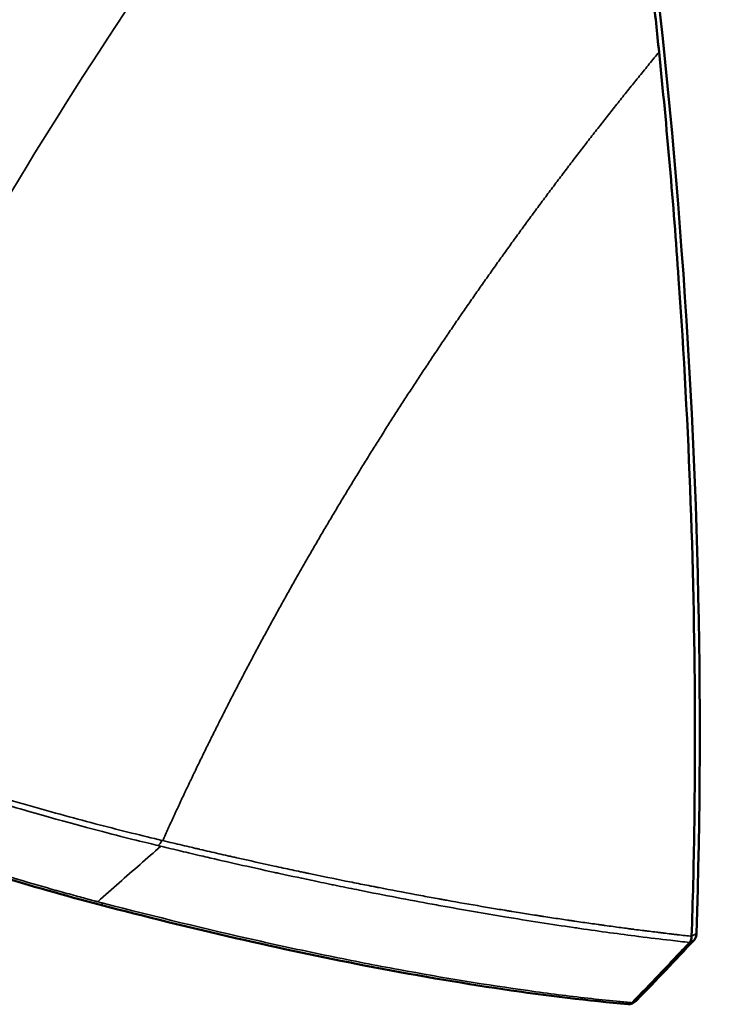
# Model space of a CAD drawing. Header units: millimetres. Extents: x -1892 to -1133, y 1465 to 1884.
# Tile 43 of 48: x -1184 to -1133, y 1711 to 1783. Entities that reach past the tile are written whole.
import ezdxf

# ---------------------------------------------------------------- set-up
doc = ezdxf.new("R2010")
doc.units = ezdxf.units.MM
doc.layers.add('Visible (ANSI)', color=7, linetype='Continuous', lineweight=50)
doc.layers.add('Visible Narrow (ANSI)', color=7, linetype='Continuous', lineweight=35)

msp = doc.modelspace()

# ---------------------------------------------------------------- linework, layer by layer
at = {"layer": 'Visible (ANSI)'}
for p, q in [((-1177.785, 1718.41), (-1177.785, 1718.41)), ((-1138.653, 1711.381), (-1139.002, 1711.18))]:
    msp.add_line(p, q, dxfattribs=at)
for centre, major_axis, ratio, start_param, end_param in [((-1470.216, 1925.039), (-237.747, 411.789), 0.57735, 3.888948, 4.159405), ((-1157.252, 1720.102), (2.843, -1.103), 0.211325, 0.116333, 0.116379), ((-1629.39, 2401.812), (427.279, -740.069), 0.57735, 0.162614, 0.17459)]:
    msp.add_ellipse(centre, major_axis=major_axis, ratio=ratio, start_param=start_param, end_param=end_param, dxfattribs=at)
for points, knots in [([(-1136.961, 1780.567), (-1137.105, 1781.971), (-1137.254, 1783.378), (-1137.563, 1786.174), (-1137.721, 1787.563), (-1138.209, 1791.705), (-1138.557, 1794.463), (-1139.172, 1799.079), (-1139.428, 1800.931), (-1139.821, 1803.671), (-1139.95, 1804.556), (-1140.553, 1808.625), (-1141.053, 1811.817), (-1141.86, 1816.695), (-1142.145, 1818.374), (-1142.745, 1821.821), (-1143.06, 1823.588), (-1143.385, 1825.358)], [0.000002, 0.000002, 0.000002, 0.000002, 0.489208, 0.489208, 0.970403, 0.970403, 1.92166, 1.92166, 2.55696, 2.55696, 2.859858, 2.859858, 3.947287, 3.947287, 4.516354, 4.516354, 5.113629, 5.113629, 5.113629, 5.113629]), ([(-1134.588, 1716.091), (-1134.501, 1718.674), (-1134.437, 1721.272), (-1134.357, 1726.495), (-1134.34, 1729.121), (-1134.358, 1737.035), (-1134.463, 1742.364), (-1134.859, 1753.124), (-1135.15, 1758.554), (-1135.726, 1766.764), (-1135.94, 1769.511), (-1136.416, 1775.024), (-1136.677, 1777.791), (-1136.961, 1780.567)], [0.000005, 0.000005, 0.000005, 0.000005, 0.968327, 0.968327, 1.936557, 1.936557, 3.87247, 3.87247, 5.809552, 5.809552, 6.777484, 6.777484, 7.744939, 7.744939, 7.744939, 7.744939]), ([(-1177.785, 1718.41), (-1182.666, 1719.686), (-1188.018, 1721.327), (-1197.967, 1724.875), (-1202.687, 1726.749), (-1211.395, 1730.573), (-1215.502, 1732.557), (-1220.982, 1735.448), (-1222.672, 1736.379), (-1224.269, 1737.301)], [0, 0, 0, 0, 1.710954, 1.710954, 3.194473, 3.194473, 4.621126, 4.621126, 5.296922, 5.296922, 5.296922, 5.296922]), ([(-1139.226, 1711.137), (-1144.93, 1711.655), (-1151.426, 1712.608), (-1164.493, 1715.146), (-1170.996, 1716.635), (-1177.785, 1718.41)], [0, 0, 0, 0, 2.777446, 2.777446, 5.156912, 5.156912, 5.156912, 5.156912]), ([(-1134.588, 1716.091), (-1134.59, 1716.041), (-1134.591, 1715.954), (-1134.647, 1715.765), (-1134.691, 1715.692), (-1134.74, 1715.639)], [0.00000532, 0.00000532, 0.00000532, 0.00000532, 0.01848119, 0.01848119, 0.03630809, 0.03630809, 0.03630809, 0.03630809]), ([(-1134.385, 1715.845), (-1134.339, 1715.896), (-1134.303, 1715.96), (-1134.253, 1716.112), (-1134.238, 1716.199), (-1134.235, 1716.294)], [0.00005295, 0.00005295, 0.00005295, 0.00005295, 0.03446816, 0.03446816, 0.06996351, 0.06996351, 0.06996351, 0.06996351]), ([(-1138.922, 1711.244), (-1138.265, 1711.922), (-1137.608, 1712.604), (-1136.177, 1714.107), (-1135.438, 1714.891), (-1134.74, 1715.639)], [-0.953332, -0.953332, -0.953332, -0.953332, -0.5170917, -0.5170917, -0.0000903, -0.0000903, -0.0000903, -0.0000903]), ([(-1139.226, 1711.137), (-1139.201, 1711.134), (-1139.177, 1711.134), (-1139.106, 1711.139), (-1139.063, 1711.15), (-1138.983, 1711.187), (-1138.951, 1711.214), (-1138.922, 1711.244)], [-0.04892404, -0.04892404, -0.04892404, -0.04892404, -0.03971091, -0.03971091, -0.02084546, -0.02084546, -0.00000215, -0.00000215, -0.00000215, -0.00000215])]:
    msp.add_open_spline(points, degree=3, knots=knots, dxfattribs=at)
msp.add_open_spline([(-1138.653, 1711.381), (-1138.623, 1711.398), (-1138.596, 1711.42), (-1138.572, 1711.445)], degree=3, dxfattribs=at)
at = {"layer": 'Visible Narrow (ANSI)'}
msp.add_line((-1138.572, 1711.445), (-1138.922, 1711.244), dxfattribs=at)
msp.add_ellipse((-1173.425, 1723.224), major_axis=(-0.259, -0.6), ratio=0.391065, start_param=0.711741, end_param=1.512442, dxfattribs=at)
for points, knots in [([(-1143.385, 1825.358), (-1160.35, 1806.456), (-1174.81, 1786.52), (-1186.351, 1766.704), (-1189.323, 1761.602), (-1192.102, 1756.507), (-1194.679, 1751.441)], [0.0000015, 0.0000015, 0.0000015, 0.0000015, 0.7952338, 0.7952338, 0.7952338, 1, 1, 1, 1]), ([(-1136.961, 1780.567), (-1137.08, 1780.423), (-1137.198, 1780.279), (-1137.317, 1780.134), (-1137.435, 1779.99), (-1137.554, 1779.845), (-1137.672, 1779.7), (-1137.79, 1779.556), (-1137.908, 1779.411), (-1138.026, 1779.266), (-1138.144, 1779.121), (-1138.261, 1778.976), (-1138.379, 1778.831), (-1138.496, 1778.686), (-1138.614, 1778.54), (-1138.731, 1778.395), (-1138.848, 1778.25), (-1138.965, 1778.105), (-1139.082, 1777.959), (-1139.199, 1777.814), (-1139.315, 1777.668), (-1139.432, 1777.522), (-1139.548, 1777.377), (-1139.665, 1777.231), (-1139.781, 1777.085), (-1139.897, 1776.939), (-1140.013, 1776.793), (-1140.129, 1776.647), (-1140.245, 1776.501), (-1140.36, 1776.355), (-1140.476, 1776.209), (-1140.591, 1776.063), (-1140.707, 1775.917), (-1140.822, 1775.77), (-1140.937, 1775.624), (-1141.052, 1775.477), (-1141.167, 1775.331), (-1141.281, 1775.184), (-1141.396, 1775.038), (-1141.511, 1774.891), (-1141.625, 1774.744), (-1141.739, 1774.598), (-1141.853, 1774.451), (-1141.968, 1774.304), (-1142.082, 1774.157), (-1142.195, 1774.01), (-1142.309, 1773.863), (-1142.423, 1773.716), (-1142.536, 1773.569), (-1142.65, 1773.421), (-1142.763, 1773.274), (-1142.876, 1773.127), (-1142.989, 1772.98), (-1143.102, 1772.832), (-1143.215, 1772.685), (-1143.327, 1772.537), (-1143.44, 1772.39), (-1143.552, 1772.242), (-1143.665, 1772.094), (-1143.777, 1771.947), (-1143.889, 1771.799), (-1144.001, 1771.651), (-1144.113, 1771.503), (-1144.224, 1771.355), (-1144.336, 1771.207), (-1144.448, 1771.059), (-1144.559, 1770.911), (-1144.67, 1770.763), (-1144.781, 1770.615), (-1144.892, 1770.467), (-1145.003, 1770.319), (-1145.114, 1770.17), (-1145.225, 1770.022), (-1145.335, 1769.874), (-1145.446, 1769.725), (-1145.556, 1769.577), (-1145.666, 1769.428), (-1145.776, 1769.28), (-1145.886, 1769.131), (-1145.996, 1768.982), (-1146.106, 1768.834), (-1146.215, 1768.685), (-1146.325, 1768.536), (-1146.434, 1768.387), (-1146.543, 1768.239), (-1146.652, 1768.09), (-1146.761, 1767.941), (-1146.87, 1767.792), (-1146.979, 1767.643), (-1147.087, 1767.494), (-1147.196, 1767.345), (-1147.304, 1767.195), (-1147.413, 1767.046), (-1147.521, 1766.897), (-1147.629, 1766.748), (-1147.736, 1766.598), (-1147.844, 1766.449), (-1147.952, 1766.3), (-1148.059, 1766.15), (-1148.167, 1766.001), (-1148.274, 1765.851), (-1148.381, 1765.702), (-1148.488, 1765.552), (-1148.595, 1765.403), (-1148.702, 1765.253), (-1148.808, 1765.103), (-1148.915, 1764.954), (-1149.021, 1764.804), (-1149.127, 1764.654), (-1149.233, 1764.504), (-1149.339, 1764.354), (-1149.445, 1764.205), (-1149.551, 1764.055), (-1149.657, 1763.905), (-1149.762, 1763.755), (-1149.867, 1763.605), (-1149.973, 1763.455), (-1150.078, 1763.305), (-1150.183, 1763.154), (-1150.288, 1763.004), (-1150.392, 1762.854), (-1150.497, 1762.704), (-1150.601, 1762.554), (-1150.706, 1762.403), (-1150.81, 1762.253), (-1150.914, 1762.103), (-1151.018, 1761.952), (-1151.122, 1761.802), (-1151.225, 1761.652), (-1151.329, 1761.501), (-1151.432, 1761.351), (-1151.536, 1761.2), (-1151.639, 1761.05), (-1151.742, 1760.899), (-1151.845, 1760.749), (-1151.947, 1760.598), (-1152.05, 1760.447), (-1152.153, 1760.297), (-1152.255, 1760.146), (-1152.357, 1759.995), (-1152.459, 1759.844), (-1152.561, 1759.694), (-1152.663, 1759.543), (-1152.765, 1759.392), (-1152.867, 1759.241), (-1152.968, 1759.09), (-1153.069, 1758.94), (-1153.171, 1758.789), (-1153.272, 1758.638), (-1153.373, 1758.487), (-1153.473, 1758.336), (-1153.574, 1758.185), (-1153.675, 1758.034), (-1153.775, 1757.883), (-1153.875, 1757.732), (-1153.975, 1757.581), (-1154.075, 1757.43), (-1154.175, 1757.278), (-1154.275, 1757.127), (-1154.375, 1756.976), (-1154.474, 1756.825), (-1154.574, 1756.674), (-1154.673, 1756.523), (-1154.772, 1756.371), (-1154.871, 1756.22), (-1154.97, 1756.069), (-1155.068, 1755.918), (-1155.167, 1755.766), (-1155.265, 1755.615), (-1155.363, 1755.464), (-1155.462, 1755.312), (-1155.56, 1755.161), (-1155.657, 1755.009), (-1155.755, 1754.858), (-1155.853, 1754.707), (-1155.95, 1754.555), (-1156.048, 1754.404), (-1156.145, 1754.252), (-1156.242, 1754.101), (-1156.339, 1753.949), (-1156.435, 1753.798), (-1156.532, 1753.646), (-1156.629, 1753.495), (-1156.725, 1753.343), (-1156.821, 1753.192), (-1156.917, 1753.04), (-1157.013, 1752.888), (-1157.109, 1752.737), (-1157.205, 1752.585), (-1157.3, 1752.434), (-1157.396, 1752.282), (-1157.491, 1752.13), (-1157.586, 1751.979), (-1157.681, 1751.827), (-1157.776, 1751.676), (-1157.871, 1751.524), (-1157.965, 1751.372), (-1158.06, 1751.221), (-1158.154, 1751.069), (-1158.248, 1750.917), (-1158.342, 1750.765), (-1158.436, 1750.614), (-1158.53, 1750.462), (-1158.624, 1750.31), (-1158.717, 1750.159), (-1158.81, 1750.007), (-1158.903, 1749.855), (-1158.996, 1749.703), (-1159.089, 1749.552), (-1159.182, 1749.4), (-1159.275, 1749.248), (-1159.367, 1749.097), (-1159.46, 1748.945), (-1159.552, 1748.793), (-1159.644, 1748.641), (-1159.736, 1748.49), (-1159.827, 1748.338), (-1159.919, 1748.186), (-1160.011, 1748.034), (-1160.102, 1747.882), (-1160.193, 1747.731), (-1160.284, 1747.579), (-1160.375, 1747.427), (-1160.466, 1747.275), (-1160.557, 1747.124), (-1160.647, 1746.972), (-1160.737, 1746.82), (-1160.828, 1746.668), (-1160.918, 1746.517), (-1161.008, 1746.365), (-1161.097, 1746.213), (-1161.187, 1746.061), (-1161.277, 1745.91), (-1161.366, 1745.758), (-1161.455, 1745.606), (-1161.544, 1745.454), (-1161.633, 1745.303), (-1161.722, 1745.151), (-1161.811, 1744.999), (-1161.899, 1744.847), (-1161.987, 1744.696), (-1162.076, 1744.544), (-1162.164, 1744.392), (-1162.251, 1744.241), (-1162.339, 1744.089), (-1162.427, 1743.937), (-1162.514, 1743.786), (-1162.602, 1743.634), (-1162.689, 1743.482), (-1162.776, 1743.331), (-1162.863, 1743.179), (-1162.95, 1743.027), (-1163.036, 1742.876), (-1163.123, 1742.724), (-1163.209, 1742.573), (-1163.295, 1742.421), (-1163.381, 1742.27), (-1163.467, 1742.118), (-1163.553, 1741.966), (-1163.638, 1741.815), (-1163.724, 1741.663), (-1163.809, 1741.512), (-1163.894, 1741.36), (-1163.979, 1741.209), (-1164.064, 1741.057), (-1164.149, 1740.906), (-1164.233, 1740.755), (-1164.317, 1740.603), (-1164.402, 1740.452), (-1164.486, 1740.3), (-1164.57, 1740.149), (-1164.654, 1739.998), (-1164.737, 1739.846), (-1164.821, 1739.695), (-1164.904, 1739.544), (-1164.987, 1739.392), (-1165.07, 1739.241), (-1165.153, 1739.09), (-1165.236, 1738.939), (-1165.319, 1738.787), (-1165.401, 1738.636), (-1165.483, 1738.485), (-1165.565, 1738.334), (-1165.648, 1738.183), (-1165.729, 1738.032), (-1165.811, 1737.881), (-1165.893, 1737.73), (-1165.974, 1737.578), (-1166.055, 1737.427), (-1166.136, 1737.276), (-1166.217, 1737.125), (-1166.298, 1736.975), (-1166.379, 1736.824), (-1166.459, 1736.673), (-1166.54, 1736.522), (-1166.62, 1736.371), (-1166.7, 1736.22), (-1166.78, 1736.069), (-1166.86, 1735.918), (-1166.939, 1735.768), (-1167.019, 1735.617), (-1167.098, 1735.466), (-1167.177, 1735.315), (-1167.256, 1735.165), (-1167.335, 1735.014), (-1167.414, 1734.863), (-1167.492, 1734.713), (-1167.571, 1734.562), (-1167.649, 1734.412), (-1167.727, 1734.261), (-1167.805, 1734.111), (-1167.883, 1733.96), (-1167.96, 1733.81), (-1168.038, 1733.66), (-1168.115, 1733.509), (-1168.192, 1733.359), (-1168.269, 1733.208), (-1168.346, 1733.058), (-1168.423, 1732.908), (-1168.499, 1732.758), (-1168.576, 1732.608), (-1168.652, 1732.457), (-1168.728, 1732.307), (-1168.804, 1732.157), (-1168.88, 1732.007), (-1168.956, 1731.857), (-1169.031, 1731.707), (-1169.106, 1731.557), (-1169.182, 1731.407), (-1169.257, 1731.257), (-1169.331, 1731.107), (-1169.406, 1730.958), (-1169.481, 1730.808), (-1169.555, 1730.658), (-1169.629, 1730.508), (-1169.704, 1730.359), (-1169.777, 1730.209), (-1169.851, 1730.059), (-1169.925, 1729.91), (-1169.998, 1729.76), (-1170.072, 1729.611), (-1170.145, 1729.461), (-1170.218, 1729.312), (-1170.291, 1729.162), (-1170.363, 1729.013), (-1170.436, 1728.864), (-1170.508, 1728.715), (-1170.581, 1728.565), (-1170.653, 1728.416), (-1170.725, 1728.267), (-1170.796, 1728.118), (-1170.868, 1727.969), (-1170.94, 1727.82), (-1171.011, 1727.671), (-1171.082, 1727.522), (-1171.153, 1727.373), (-1171.224, 1727.224), (-1171.294, 1727.075), (-1171.365, 1726.926), (-1171.435, 1726.778), (-1171.506, 1726.629), (-1171.576, 1726.48), (-1171.646, 1726.332), (-1171.715, 1726.183), (-1171.785, 1726.034), (-1171.854, 1725.886), (-1171.924, 1725.737), (-1171.993, 1725.589), (-1172.062, 1725.441), (-1172.131, 1725.292), (-1172.199, 1725.144), (-1172.268, 1724.996), (-1172.336, 1724.848), (-1172.404, 1724.7), (-1172.472, 1724.552), (-1172.54, 1724.404), (-1172.608, 1724.255), (-1172.675, 1724.108), (-1172.743, 1723.96), (-1172.81, 1723.812), (-1172.877, 1723.664), (-1172.944, 1723.516), (-1173.011, 1723.369), (-1173.076, 1723.221), (-1173.141, 1723.073)], [0, 0, 0, 0, 0.0078125, 0.0078125, 0.0078125, 0.015625, 0.015625, 0.015625, 0.0234375, 0.0234375, 0.0234375, 0.03125, 0.03125, 0.03125, 0.0390625, 0.0390625, 0.0390625, 0.046875, 0.046875, 0.046875, 0.0546875, 0.0546875, 0.0546875, 0.0625, 0.0625, 0.0625, 0.0703125, 0.0703125, 0.0703125, 0.078125, 0.078125, 0.078125, 0.0859375, 0.0859375, 0.0859375, 0.09375, 0.09375, 0.09375, 0.1015625, 0.1015625, 0.1015625, 0.109375, 0.109375, 0.109375, 0.1171875, 0.1171875, 0.1171875, 0.125, 0.125, 0.125, 0.1328125, 0.1328125, 0.1328125, 0.140625, 0.140625, 0.140625, 0.1484375, 0.1484375, 0.1484375, 0.15625, 0.15625, 0.15625, 0.1640625, 0.1640625, 0.1640625, 0.171875, 0.171875, 0.171875, 0.1796875, 0.1796875, 0.1796875, 0.1875, 0.1875, 0.1875, 0.1953125, 0.1953125, 0.1953125, 0.203125, 0.203125, 0.203125, 0.2109375, 0.2109375, 0.2109375, 0.21875, 0.21875, 0.21875, 0.2265625, 0.2265625, 0.2265625, 0.234375, 0.234375, 0.234375, 0.2421875, 0.2421875, 0.2421875, 0.25, 0.25, 0.25, 0.2578125, 0.2578125, 0.2578125, 0.265625, 0.265625, 0.265625, 0.2734375, 0.2734375, 0.2734375, 0.28125, 0.28125, 0.28125, 0.2890625, 0.2890625, 0.2890625, 0.296875, 0.296875, 0.296875, 0.3046875, 0.3046875, 0.3046875, 0.3125, 0.3125, 0.3125, 0.3203125, 0.3203125, 0.3203125, 0.328125, 0.328125, 0.328125, 0.3359375, 0.3359375, 0.3359375, 0.34375, 0.34375, 0.34375, 0.3515625, 0.3515625, 0.3515625, 0.359375, 0.359375, 0.359375, 0.3671875, 0.3671875, 0.3671875, 0.375, 0.375, 0.375, 0.3828125, 0.3828125, 0.3828125, 0.390625, 0.390625, 0.390625, 0.3984375, 0.3984375, 0.3984375, 0.40625, 0.40625, 0.40625, 0.4140625, 0.4140625, 0.4140625, 0.421875, 0.421875, 0.421875, 0.4296875, 0.4296875, 0.4296875, 0.4375, 0.4375, 0.4375, 0.4453125, 0.4453125, 0.4453125, 0.453125, 0.453125, 0.453125, 0.4609375, 0.4609375, 0.4609375, 0.46875, 0.46875, 0.46875, 0.4765625, 0.4765625, 0.4765625, 0.484375, 0.484375, 0.484375, 0.4921875, 0.4921875, 0.4921875, 0.5, 0.5, 0.5, 0.5078125, 0.5078125, 0.5078125, 0.515625, 0.515625, 0.515625, 0.5234375, 0.5234375, 0.5234375, 0.53125, 0.53125, 0.53125, 0.5390625, 0.5390625, 0.5390625, 0.546875, 0.546875, 0.546875, 0.5546875, 0.5546875, 0.5546875, 0.5625, 0.5625, 0.5625, 0.5703125, 0.5703125, 0.5703125, 0.578125, 0.578125, 0.578125, 0.5859375, 0.5859375, 0.5859375, 0.59375, 0.59375, 0.59375, 0.6015625, 0.6015625, 0.6015625, 0.609375, 0.609375, 0.609375, 0.6171875, 0.6171875, 0.6171875, 0.625, 0.625, 0.625, 0.6328125, 0.6328125, 0.6328125, 0.640625, 0.640625, 0.640625, 0.6484375, 0.6484375, 0.6484375, 0.65625, 0.65625, 0.65625, 0.6640625, 0.6640625, 0.6640625, 0.671875, 0.671875, 0.671875, 0.6796875, 0.6796875, 0.6796875, 0.6875, 0.6875, 0.6875, 0.6953125, 0.6953125, 0.6953125, 0.703125, 0.703125, 0.703125, 0.7109375, 0.7109375, 0.7109375, 0.71875, 0.71875, 0.71875, 0.7265625, 0.7265625, 0.7265625, 0.734375, 0.734375, 0.734375, 0.7421875, 0.7421875, 0.7421875, 0.75, 0.75, 0.75, 0.7578125, 0.7578125, 0.7578125, 0.765625, 0.765625, 0.765625, 0.7734375, 0.7734375, 0.7734375, 0.78125, 0.78125, 0.78125, 0.7890625, 0.7890625, 0.7890625, 0.796875, 0.796875, 0.796875, 0.8046875, 0.8046875, 0.8046875, 0.8125, 0.8125, 0.8125, 0.8203125, 0.8203125, 0.8203125, 0.828125, 0.828125, 0.828125, 0.8359375, 0.8359375, 0.8359375, 0.84375, 0.84375, 0.84375, 0.8515625, 0.8515625, 0.8515625, 0.859375, 0.859375, 0.859375, 0.8671875, 0.8671875, 0.8671875, 0.875, 0.875, 0.875, 0.8828125, 0.8828125, 0.8828125, 0.890625, 0.890625, 0.890625, 0.8984375, 0.8984375, 0.8984375, 0.90625, 0.90625, 0.90625, 0.9140625, 0.9140625, 0.9140625, 0.921875, 0.921875, 0.921875, 0.9296875, 0.9296875, 0.9296875, 0.9375, 0.9375, 0.9375, 0.9453125, 0.9453125, 0.9453125, 0.953125, 0.953125, 0.953125, 0.9609375, 0.9609375, 0.9609375, 0.96875, 0.96875, 0.96875, 0.9765625, 0.9765625, 0.9765625, 0.984375, 0.984375, 0.984375, 0.9921875, 0.9921875, 0.9921875, 0.9999981, 0.9999981, 0.9999981, 0.9999981]), ([(-1225.939, 1743.089), (-1225.885, 1743.058), (-1225.724, 1742.965), (-1225.182, 1742.655), (-1224.802, 1742.438), (-1223.81, 1741.882), (-1223.198, 1741.542), (-1221.726, 1740.74), (-1220.865, 1740.278), (-1218.868, 1739.234), (-1217.732, 1738.651), (-1215.15, 1737.369), (-1213.704, 1736.67), (-1211.265, 1735.54), (-1210.406, 1735.15), (-1208.601, 1734.35), (-1207.659, 1733.942), (-1205.695, 1733.115), (-1204.671, 1732.697), (-1203.074, 1732.063), (-1202.532, 1731.85), (-1201.702, 1731.528), (-1201.283, 1731.367), (-1200.788, 1731.177), (-1200.539, 1731.083), (-1200.398, 1731.029), (-1200.329, 1731.003), (-1200.293, 1730.989), (-1200.289, 1730.988), (-1198.117, 1730.166), (-1195.896, 1729.365), (-1192.485, 1728.195), (-1191.333, 1727.809), (-1190.037, 1727.388), (-1189.821, 1727.318), (-1189.606, 1727.248), (-1189.516, 1727.219), (-1189.502, 1727.215), (-1189.444, 1727.196), (-1189.356, 1727.168), (-1188.803, 1726.99), (-1188.291, 1726.828), (-1186.958, 1726.41), (-1186.107, 1726.149), (-1184.485, 1725.662), (-1183.715, 1725.435), (-1182.258, 1725.014), (-1181.573, 1724.82), (-1179.64, 1724.282), (-1178.515, 1723.981), (-1176.571, 1723.473), (-1175.751, 1723.266), (-1174.398, 1722.929), (-1173.864, 1722.799), (-1173.467, 1722.703)], [0, 0, 0, 0, 0.0625, 0.0625, 0.125, 0.125, 0.1875, 0.1875, 0.25, 0.25, 0.3125, 0.3125, 0.375, 0.375, 0.40625, 0.40625, 0.4375, 0.4375, 0.46875, 0.46875, 0.484375, 0.484375, 0.492187, 0.496094, 0.498047, 0.499023, 0.499939, 0.499939, 0.5, 0.5, 0.625, 0.625, 0.6875, 0.6875, 0.695312, 0.699219, 0.699219, 0.700195, 0.700195, 0.701172, 0.703125, 0.71875, 0.71875, 0.75, 0.75, 0.78125, 0.78125, 0.8125, 0.8125, 0.875, 0.875, 0.9375, 0.9375, 1, 1, 1, 1]), ([(-1177.888, 1718.618), (-1177.917, 1718.626), (-1177.947, 1718.633), (-1177.976, 1718.641), (-1178.005, 1718.649), (-1178.035, 1718.656), (-1178.064, 1718.664), (-1178.123, 1718.68), (-1178.182, 1718.695), (-1178.24, 1718.711), (-1178.299, 1718.726), (-1178.358, 1718.742), (-1178.417, 1718.757), (-1178.535, 1718.789), (-1178.653, 1718.82), (-1178.772, 1718.852), (-1178.958, 1718.901), (-1179.144, 1718.952), (-1179.331, 1719.002), (-1179.382, 1719.016), (-1179.433, 1719.03), (-1179.484, 1719.044), (-1179.917, 1719.162), (-1180.352, 1719.282), (-1180.789, 1719.404), (-1180.833, 1719.417), (-1180.878, 1719.429), (-1180.922, 1719.442), (-1181.855, 1719.704), (-1182.797, 1719.978), (-1183.748, 1720.263), (-1183.783, 1720.273), (-1183.819, 1720.284), (-1183.854, 1720.295), (-1184.351, 1720.444), (-1184.849, 1720.595), (-1185.35, 1720.75), (-1185.852, 1720.905), (-1186.356, 1721.064), (-1186.864, 1721.226), (-1187.372, 1721.388), (-1187.884, 1721.553), (-1188.398, 1721.721), (-1188.876, 1721.877), (-1189.355, 1722.037), (-1189.837, 1722.198), (-1189.871, 1722.21), (-1189.905, 1722.221), (-1189.94, 1722.233), (-1190.94, 1722.569), (-1191.954, 1722.919), (-1192.963, 1723.276), (-1192.988, 1723.285), (-1193.014, 1723.294), (-1193.039, 1723.303), (-1193.56, 1723.488), (-1194.078, 1723.674), (-1194.597, 1723.862), (-1195.092, 1724.042), (-1195.586, 1724.224), (-1196.08, 1724.407), (-1196.104, 1724.417), (-1196.129, 1724.426), (-1196.154, 1724.435), (-1197.186, 1724.819), (-1198.214, 1725.211), (-1199.239, 1725.61), (-1200.246, 1726.003), (-1201.25, 1726.403), (-1202.249, 1726.811), (-1202.26, 1726.816), (-1202.272, 1726.82), (-1202.283, 1726.825), (-1202.786, 1727.03), (-1203.288, 1727.237), (-1203.789, 1727.446), (-1204.039, 1727.55), (-1204.289, 1727.655), (-1204.538, 1727.76), (-1204.787, 1727.865), (-1205.036, 1727.971), (-1205.285, 1728.077), (-1205.291, 1728.079), (-1205.296, 1728.081), (-1205.302, 1728.084), (-1205.793, 1728.293), (-1206.283, 1728.504), (-1206.771, 1728.717), (-1207.266, 1728.933), (-1207.759, 1729.15), (-1208.247, 1729.367), (-1208.27, 1729.378), (-1208.294, 1729.389), (-1208.318, 1729.399), (-1208.786, 1729.608), (-1209.25, 1729.818), (-1209.712, 1730.028), (-1209.955, 1730.139), (-1210.198, 1730.25), (-1210.44, 1730.361), (-1210.683, 1730.473), (-1210.925, 1730.585), (-1211.165, 1730.697), (-1211.646, 1730.92), (-1212.122, 1731.144), (-1212.594, 1731.368), (-1213.064, 1731.592), (-1213.531, 1731.815), (-1213.995, 1732.041), (-1214.022, 1732.053), (-1214.048, 1732.066), (-1214.075, 1732.079), (-1214.968, 1732.513), (-1215.849, 1732.95), (-1216.716, 1733.388), (-1217.603, 1733.837), (-1218.476, 1734.287), (-1219.333, 1734.739), (-1219.38, 1734.764), (-1219.428, 1734.789), (-1219.476, 1734.814), (-1220.282, 1735.241), (-1221.073, 1735.667), (-1221.848, 1736.093), (-1222.672, 1736.546), (-1223.478, 1736.999), (-1224.261, 1737.45), (-1224.327, 1737.487), (-1224.393, 1737.525), (-1224.458, 1737.563)], [0, 0, 0, 0, 0.001917, 0.001917, 0.001917, 0.003835, 0.003835, 0.003835, 0.007672, 0.007672, 0.007672, 0.011508, 0.011508, 0.011508, 0.01918, 0.01918, 0.01918, 0.03125, 0.03125, 0.03125, 0.034537, 0.034537, 0.034537, 0.0625, 0.0625, 0.0625, 0.065339, 0.065339, 0.065339, 0.125, 0.125, 0.125, 0.127233, 0.127233, 0.127233, 0.158379, 0.158379, 0.158379, 0.189631, 0.189631, 0.189631, 0.220892, 0.220892, 0.220892, 0.25, 0.25, 0.25, 0.252065, 0.252065, 0.252065, 0.3125, 0.3125, 0.3125, 0.314026, 0.314026, 0.314026, 0.34521, 0.34521, 0.34521, 0.375, 0.375, 0.375, 0.376504, 0.376504, 0.376504, 0.438806, 0.438806, 0.438806, 0.5, 0.5, 0.5, 0.500678, 0.500678, 0.500678, 0.531475, 0.531475, 0.531475, 0.546834, 0.546834, 0.546834, 0.562162, 0.562162, 0.562162, 0.5625, 0.5625, 0.5625, 0.592778, 0.592778, 0.592778, 0.623508, 0.623508, 0.623508, 0.625, 0.625, 0.625, 0.654524, 0.654524, 0.654524, 0.670122, 0.670122, 0.670122, 0.685754, 0.685754, 0.685754, 0.717037, 0.717037, 0.717037, 0.74821, 0.74821, 0.74821, 0.75, 0.75, 0.75, 0.810069, 0.810069, 0.810069, 0.871575, 0.871575, 0.871575, 0.875, 0.875, 0.875, 0.933053, 0.933053, 0.933053, 0.994825, 0.994825, 0.994825, 1, 1, 1, 1]), ([(-1194.792, 1729.389), (-1192.75, 1728.681), (-1190.715, 1728.008), (-1186.75, 1726.757), (-1184.821, 1726.178), (-1181.146, 1725.125), (-1179.402, 1724.65), (-1176.136, 1723.8), (-1174.613, 1723.423), (-1173.206, 1723.088)], [0, 0, 0, 0, 0.25, 0.25, 0.5, 0.5, 0.75, 0.75, 1, 1, 1, 1]), ([(-1173.141, 1723.073), (-1172.652, 1722.956), (-1172.181, 1722.844), (-1171.503, 1722.684), (-1171.171, 1722.605), (-1170.796, 1722.518), (-1170.612, 1722.474), (-1170.521, 1722.453), (-1170.482, 1722.444), (-1170.456, 1722.438), (-1170.444, 1722.435), (-1169.967, 1722.324), (-1169.284, 1722.167), (-1168.508, 1721.99), (-1168.125, 1721.904), (-1167.922, 1721.858), (-1167.827, 1721.836), (-1167.773, 1721.824), (-1167.761, 1721.821), (-1166.8, 1721.605), (-1165.888, 1721.404), (-1164.572, 1721.118), (-1164.142, 1721.025), (-1163.509, 1720.89), (-1163.196, 1720.824), (-1162.836, 1720.748), (-1162.638, 1720.706), (-1162.543, 1720.686), (-1162.492, 1720.676), (-1162.487, 1720.675), (-1161.551, 1720.478), (-1160.663, 1720.296), (-1159.387, 1720.038), (-1158.971, 1719.955), (-1158.362, 1719.834), (-1158.061, 1719.775), (-1157.716, 1719.707), (-1157.546, 1719.674), (-1157.454, 1719.656), (-1157.412, 1719.648), (-1157.388, 1719.643), (-1157.383, 1719.642), (-1156.464, 1719.464), (-1155.598, 1719.299), (-1154.365, 1719.069), (-1153.965, 1718.995), (-1153.381, 1718.889), (-1153.093, 1718.836), (-1152.764, 1718.777), (-1152.601, 1718.748), (-1152.514, 1718.732), (-1152.474, 1718.725), (-1152.451, 1718.721), (-1152.447, 1718.72), (-1151.542, 1718.558), (-1150.698, 1718.411), (-1149.509, 1718.208), (-1149.126, 1718.144), (-1148.569, 1718.051), (-1148.296, 1718.006), (-1147.985, 1717.954), (-1147.832, 1717.929), (-1147.75, 1717.916), (-1147.712, 1717.91), (-1147.69, 1717.906), (-1147.686, 1717.905), (-1147.265, 1717.837), (-1146.865, 1717.773), (-1146.288, 1717.681), (-1146.005, 1717.636), (-1145.685, 1717.586), (-1145.527, 1717.562), (-1145.443, 1717.549), (-1145.404, 1717.543), (-1145.382, 1717.539), (-1145.377, 1717.538), (-1144.96, 1717.474), (-1144.567, 1717.414), (-1144.003, 1717.329), (-1143.818, 1717.301), (-1143.548, 1717.261), (-1143.415, 1717.241), (-1143.262, 1717.219), (-1143.18, 1717.207), (-1143.143, 1717.201), (-1143.121, 1717.198), (-1143.117, 1717.198), (-1142.704, 1717.137), (-1142.317, 1717.081), (-1141.765, 1717.003), (-1141.585, 1716.978), (-1141.323, 1716.941), (-1141.194, 1716.923), (-1141.046, 1716.902), (-1140.973, 1716.892), (-1140.937, 1716.887), (-1140.921, 1716.885), (-1140.911, 1716.884), (-1140.907, 1716.883), (-1140.496, 1716.826), (-1140.114, 1716.775), (-1139.575, 1716.703), (-1139.401, 1716.68), (-1139.148, 1716.646), (-1139.023, 1716.63), (-1138.882, 1716.612), (-1138.812, 1716.602), (-1138.777, 1716.598), (-1138.762, 1716.596), (-1138.752, 1716.595), (-1138.748, 1716.594), (-1138.553, 1716.569), (-1138.37, 1716.546), (-1138.105, 1716.512), (-1137.975, 1716.495), (-1137.828, 1716.477), (-1137.755, 1716.468), (-1137.719, 1716.463), (-1137.704, 1716.461), (-1137.694, 1716.46), (-1137.689, 1716.46), (-1137.494, 1716.435), (-1137.313, 1716.413), (-1137.052, 1716.381), (-1136.966, 1716.37), (-1136.841, 1716.355), (-1136.779, 1716.348), (-1136.708, 1716.339), (-1136.673, 1716.335), (-1136.658, 1716.333), (-1136.648, 1716.332), (-1136.644, 1716.331), (-1136.449, 1716.308), (-1136.268, 1716.286), (-1136.01, 1716.256), (-1135.927, 1716.246), (-1135.804, 1716.231), (-1135.743, 1716.224), (-1135.674, 1716.216), (-1135.64, 1716.212), (-1135.625, 1716.21), (-1135.616, 1716.209), (-1135.612, 1716.209), (-1135.226, 1716.164), (-1134.887, 1716.125), (-1134.588, 1716.091)], [0, 0, 0, 0, 0.03125, 0.03125, 0.046875, 0.0546875, 0.0585938, 0.0605469, 0.0615234, 0.0615234, 0.0625, 0.0625, 0.09375, 0.109375, 0.1171875, 0.1210938, 0.1240234, 0.1240234, 0.125, 0.125, 0.1875, 0.1875, 0.21875, 0.21875, 0.234375, 0.2421875, 0.2460938, 0.2495117, 0.2495117, 0.25, 0.25, 0.3125, 0.3125, 0.34375, 0.34375, 0.359375, 0.3671875, 0.3710938, 0.3730469, 0.3745117, 0.3745117, 0.375, 0.375, 0.4375, 0.4375, 0.46875, 0.46875, 0.484375, 0.4921875, 0.4960938, 0.4980469, 0.4995117, 0.4995117, 0.5, 0.5, 0.5625, 0.5625, 0.59375, 0.59375, 0.609375, 0.6171875, 0.6210938, 0.6230469, 0.6245117, 0.6245117, 0.625, 0.625, 0.65625, 0.65625, 0.671875, 0.6796875, 0.6835938, 0.6855469, 0.6870117, 0.6870117, 0.6875, 0.6875, 0.71875, 0.71875, 0.734375, 0.734375, 0.7421875, 0.7460938, 0.7480469, 0.7495117, 0.7495117, 0.75, 0.75, 0.78125, 0.78125, 0.796875, 0.796875, 0.8046875, 0.8085938, 0.8105469, 0.8115234, 0.8120117, 0.8120117, 0.8125, 0.8125, 0.84375, 0.84375, 0.859375, 0.859375, 0.8671875, 0.8710938, 0.8730469, 0.8740234, 0.8745117, 0.8745117, 0.875, 0.875, 0.890625, 0.890625, 0.8984375, 0.9023438, 0.9042969, 0.9052734, 0.9057617, 0.9057617, 0.90625, 0.90625, 0.921875, 0.921875, 0.9296875, 0.9296875, 0.9335938, 0.9355469, 0.9365234, 0.9370117, 0.9370117, 0.9375, 0.9375, 0.953125, 0.953125, 0.9609375, 0.9609375, 0.9648438, 0.9667969, 0.9677734, 0.9682617, 0.9682617, 0.96875, 0.96875, 1, 1, 1, 1]), ([(-1177.888, 1718.618), (-1177.888, 1718.618), (-1177.888, 1718.618), (-1177.879, 1718.626), (-1177.871, 1718.633), (-1176.84, 1719.539), (-1175.818, 1720.438), (-1174.292, 1721.778), (-1173.789, 1722.22), (-1173.285, 1722.662)], [0, 0, 0, 0, 0.0000776, 0.0000776, 0.0056208, 0.0056208, 0.6719926, 0.6719926, 1, 1, 1, 1]), ([(-1173.467, 1722.703), (-1173.445, 1722.698), (-1173.403, 1722.688), (-1173.349, 1722.675), (-1173.309, 1722.667), (-1173.286, 1722.662), (-1173.285, 1722.662), (-1173.285, 1722.662)], [0, 0, 0, 0, 0.333333, 0.666667, 1, 1, 1.011616, 1.011616, 1.011616, 1.011616]), ([(-1134.74, 1715.639), (-1135.191, 1715.69), (-1135.654, 1715.743), (-1136.13, 1715.799), (-1136.866, 1715.885), (-1137.631, 1715.978), (-1138.425, 1716.079), (-1138.445, 1716.081), (-1138.465, 1716.084), (-1138.486, 1716.086), (-1139.815, 1716.255), (-1141.228, 1716.447), (-1142.73, 1716.664), (-1142.888, 1716.687), (-1143.047, 1716.71), (-1143.207, 1716.734), (-1144.784, 1716.965), (-1146.457, 1717.225), (-1148.234, 1717.519), (-1149.705, 1717.762), (-1151.247, 1718.029), (-1152.861, 1718.321), (-1153.07, 1718.359), (-1153.28, 1718.397), (-1153.491, 1718.436), (-1155.182, 1718.745), (-1156.95, 1719.083), (-1158.801, 1719.454), (-1159.322, 1719.558), (-1159.849, 1719.665), (-1160.383, 1719.774), (-1160.516, 1719.801), (-1160.65, 1719.829), (-1160.784, 1719.856), (-1160.918, 1719.884), (-1161.055, 1719.912), (-1161.189, 1719.94), (-1161.459, 1719.996), (-1161.726, 1720.052), (-1161.989, 1720.107), (-1162.911, 1720.3), (-1163.792, 1720.489), (-1164.629, 1720.671), (-1164.748, 1720.697), (-1164.865, 1720.723), (-1164.982, 1720.748), (-1166.866, 1721.16), (-1168.516, 1721.536), (-1169.904, 1721.859), (-1170.103, 1721.906), (-1170.297, 1721.951), (-1170.485, 1721.995), (-1171.025, 1722.121), (-1171.52, 1722.239), (-1171.971, 1722.346), (-1172.235, 1722.409), (-1172.484, 1722.469), (-1172.717, 1722.525), (-1172.846, 1722.556), (-1172.971, 1722.586), (-1173.091, 1722.615), (-1173.157, 1722.631), (-1173.222, 1722.647), (-1173.285, 1722.662)], [0, 0, 0, 0, 0.0483095, 0.0483095, 0.0483095, 0.1230879, 0.1230879, 0.1230879, 0.125, 0.125, 0.125, 0.25, 0.25, 0.25, 0.2631467, 0.2631467, 0.2631467, 0.3926998, 0.3926998, 0.3926998, 0.5, 0.5, 0.5, 0.5138803, 0.5138803, 0.5138803, 0.625, 0.625, 0.625, 0.65625, 0.65625, 0.65625, 0.6640625, 0.6640625, 0.6640625, 0.671875, 0.671875, 0.671875, 0.6875, 0.6875, 0.6875, 0.7422525, 0.7422525, 0.7422525, 0.75, 0.75, 0.75, 0.875, 0.875, 0.875, 0.8929123, 0.8929123, 0.8929123, 0.9442555, 0.9442555, 0.9442555, 0.9742681, 0.9742681, 0.9742681, 0.9908625, 0.9908625, 0.9908625, 1, 1, 1, 1]), ([(-1138.922, 1711.244), (-1138.961, 1711.248), (-1138.999, 1711.251), (-1139.038, 1711.255), (-1139.376, 1711.286), (-1139.718, 1711.319), (-1140.062, 1711.353), (-1140.749, 1711.422), (-1141.446, 1711.497), (-1142.152, 1711.578), (-1143.565, 1711.739), (-1145.017, 1711.923), (-1146.508, 1712.131), (-1149.49, 1712.546), (-1152.628, 1713.056), (-1155.936, 1713.667), (-1157.591, 1713.973), (-1159.288, 1714.304), (-1161.023, 1714.66), (-1162.758, 1715.016), (-1164.53, 1715.397), (-1166.331, 1715.802), (-1169.931, 1716.611), (-1173.643, 1717.512), (-1177.477, 1718.511)], [0.0000003, 0.0000003, 0.0000003, 0.0000003, 0.0036693, 0.0036693, 0.0036693, 0.035809, 0.035809, 0.035809, 0.1000884, 0.1000884, 0.1000884, 0.2286472, 0.2286472, 0.2286472, 0.4857648, 0.4857648, 0.4857648, 0.6143235, 0.6143235, 0.6143235, 0.7428823, 0.7428823, 0.7428823, 1, 1, 1, 1])]:
    msp.add_open_spline(points, degree=3, knots=knots, dxfattribs=at)
for points in [[(-1173.141, 1723.073), (-1173.153, 1723.074), (-1173.167, 1723.077), (-1173.184, 1723.08), (-1173.198, 1723.085), (-1173.206, 1723.088)], [(-1177.477, 1718.511), (-1177.614, 1718.547), (-1177.751, 1718.582), (-1177.888, 1718.618)], [(-1177.477, 1718.511), (-1177.58, 1718.42), (-1177.692, 1718.385), (-1177.785, 1718.41)], [(-1134.588, 1716.091), (-1134.47, 1716.159), (-1134.353, 1716.226), (-1134.235, 1716.294)], [(-1134.385, 1715.845), (-1134.503, 1715.777), (-1134.621, 1715.709), (-1134.739, 1715.64)]]:
    msp.add_open_spline(points, degree=3, dxfattribs=at)

doc.saveas('drawing.dxf')
